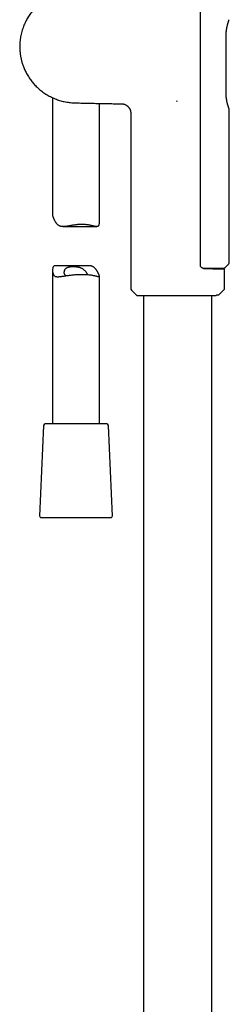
# Model space of a CAD drawing. Header units: millimetres. Extents: x 8 to 1918, y 12 to 2737.
# Tile 51 of 117: x 504 to 571, y 1814 to 2130. Entities that reach past the tile are written whole.
import ezdxf

# ---------------------------------------------------------------- set-up
doc = ezdxf.new("R2010")
doc.units = ezdxf.units.MM

msp = doc.modelspace()

# ---------------------------------------------------------------- linework, layer by layer
at = {"color": 7, "linetype": 'Continuous', "lineweight": 30}
for p, q in [((561.57, 2050.84), (561.57, 2137.02)), ((569.76, 2106.15), (569.76, 2124.57)), ((514.27, 2104.68), (514.27, 2066.85)), ((529.27, 2064.89), (529.27, 2102.85)), ((553.98, 2103.62), (553.95, 2103.67)), ((553.98, 2103.62), (554.27, 2103.68)), ((539.27, 2099.73), (539.27, 2043.74)), ((570.77, 2052.05), (570.77, 2100.81)), ((517.59, 2063.47), (528.42, 2063.47)), ((525.95, 2050.82), (515.13, 2050.82)), ((569.56, 2050.34), (570.42, 2051.2)), ((514.27, 2049.41), (514.27, 2000.15)), ((529.27, 2000.15), (529.27, 2047.44)), ((565.16, 2050.05), (565.17, 2049.81)), ((566.76, 2050.05), (566.76, 2049.79)), ((567.07, 2049.79), (567.07, 2050.05)), ((569.27, 2043.74), (569.27, 2049.57)), ((539.56, 2043.04), (541.25, 2041.35)), ((541.46, 2041.26), (566.36, 2041.26)), ((543.32, 2041.26), (543.32, 1559.12)), ((565.22, 1561.25), (565.22, 2041.26)), ((566.58, 2041.35), (566.77, 2041.53)), ((566.77, 2041.53), (567.47, 2041.53)), ((567.47, 2041.53), (568.98, 2043.04)), ((524.2, 2000.15), (511.9, 2000.15)), ((531.64, 2000.15), (524.2, 2000.15)), ((511.4, 1999.67), (510.14, 1970.67)), ((533.4, 1970.67), (532.14, 1999.67)), ((510.64, 1970.15), (532.9, 1970.15))]:
    msp.add_line(p, q, dxfattribs=at)
for centre, radius, start, end in [((540.27, 2043.74), 1, 180, 225), ((541.46, 2041.56), 0.3, 225, 270), ((568.27, 2043.74), 1, 315, 0), ((511.9, 1999.65), 0.5, 90, 177.5187), ((531.64, 1999.65), 0.5, 2.4813, 90), ((510.64, 1970.65), 0.5, 177.5187, 270), ((532.9, 1970.65), 0.5, 270, 2.4813)]:
    msp.add_arc(centre, radius, start, end, dxfattribs=at)
for points, knots in [([(539.46, 2139.37), (539.07, 2139.37), (538.08, 2139.35), (536.56, 2139.33), (534.92, 2139.31), (533.38, 2139.28), (531.89, 2139.26), (530.44, 2139.23), (529.04, 2139.2), (527.7, 2139.17), (526.43, 2139.14), (525.22, 2139.12), (524.06, 2139.09), (523.01, 2139.07), (522.07, 2139.05), (521.25, 2139.02), (520.45, 2138.98), (519.68, 2138.91), (518.93, 2138.81), (518.22, 2138.68), (517.54, 2138.53), (516.88, 2138.35), (516.27, 2138.17), (515.68, 2137.97), (515.13, 2137.76), (514.61, 2137.54), (514.07, 2137.3), (513.51, 2137.02), (512.95, 2136.72), (512.43, 2136.42), (511.95, 2136.12), (511.51, 2135.82), (511.11, 2135.54), (510.65, 2135.18), (510.11, 2134.75), (509.51, 2134.21), (508.92, 2133.63), (508.37, 2133.05), (507.88, 2132.48), (507.44, 2131.92), (507.01, 2131.33), (506.59, 2130.71), (506.19, 2130.05), (505.81, 2129.36), (505.45, 2128.64), (505.12, 2127.87), (504.81, 2127.08), (504.55, 2126.27), (504.32, 2125.46), (504.14, 2124.64), (503.99, 2123.83), (503.88, 2123.03), (503.81, 2122.24), (503.77, 2121.47), (503.77, 2120.71), (503.8, 2119.98), (503.86, 2119.27), (503.93, 2118.64), (504.01, 2118.1), (504.09, 2117.64), (504.19, 2117.19), (504.29, 2116.73), (504.42, 2116.25), (504.57, 2115.73), (504.74, 2115.19), (504.95, 2114.62), (505.19, 2114.02), (505.46, 2113.4), (505.78, 2112.76), (506.14, 2112.09), (506.55, 2111.42), (506.97, 2110.78), (507.4, 2110.19), (507.83, 2109.64), (508.3, 2109.09), (508.8, 2108.55), (509.33, 2108.01), (509.91, 2107.49), (510.51, 2106.98), (511.16, 2106.48), (511.82, 2106.02), (512.5, 2105.59), (513.2, 2105.2), (513.93, 2104.83), (514.69, 2104.48), (515.44, 2104.17), (516.18, 2103.91), (516.9, 2103.69), (517.65, 2103.5), (518.42, 2103.34), (519.22, 2103.2), (520.06, 2103.11), (520.94, 2103.04), (521.86, 2103.01), (522.8, 2102.99), (523.75, 2102.97), (524.72, 2102.95), (525.7, 2102.93), (526.98, 2102.9), (528.56, 2102.86), (530.45, 2102.82), (532.31, 2102.79), (534.15, 2102.76), (535.46, 2102.74), (536.19, 2102.73), (536.31, 2102.73)], [0, 0, 0, 0, 0.01335, 0.033439, 0.051322, 0.068689, 0.085531, 0.101844, 0.117626, 0.132879, 0.146951, 0.160553, 0.173688, 0.186361, 0.195983, 0.205301, 0.214306, 0.222983, 0.231486, 0.239672, 0.247556, 0.255147, 0.262451, 0.269353, 0.275991, 0.28237, 0.288495, 0.296075, 0.303241, 0.31, 0.31636, 0.322325, 0.327904, 0.333101, 0.341964, 0.351082, 0.360452, 0.37007, 0.37794, 0.385976, 0.39419, 0.402598, 0.411217, 0.42007, 0.429183, 0.438588, 0.448252, 0.457868, 0.467401, 0.476827, 0.486111, 0.495227, 0.504154, 0.512875, 0.521376, 0.529649, 0.537683, 0.545472, 0.550881, 0.556159, 0.561304, 0.566504, 0.572108, 0.578122, 0.584548, 0.591384, 0.598632, 0.606292, 0.614365, 0.62285, 0.63175, 0.641062, 0.648652, 0.656494, 0.664589, 0.672934, 0.68153, 0.690214, 0.699136, 0.708298, 0.717697, 0.726456, 0.735432, 0.744642, 0.754101, 0.763815, 0.772111, 0.780593, 0.789268, 0.798142, 0.807227, 0.816517, 0.8267, 0.837083, 0.847655, 0.858399, 0.869301, 0.880357, 0.891559, 0.912452, 0.933789, 0.955583, 0.975447, 0.995714, 1, 1, 1, 1]), ([(569.76, 2124.56), (569.76, 2124.65), (569.76, 2124.81), (569.77, 2125.05), (569.78, 2125.26), (569.79, 2125.44), (569.8, 2125.59), (569.81, 2125.7), (569.82, 2125.78), (569.82, 2125.83), (569.83, 2125.88), (569.83, 2125.93), (569.84, 2125.99), (569.85, 2126.07), (569.86, 2126.15), (569.87, 2126.28), (569.89, 2126.45), (569.93, 2126.66), (569.96, 2126.89), (570.01, 2127.13), (570.06, 2127.39), (570.12, 2127.65), (570.19, 2127.92), (570.25, 2128.17), (570.32, 2128.41), (570.38, 2128.62), (570.45, 2128.83), (570.51, 2129.02), (570.57, 2129.2), (570.6, 2129.29), (570.62, 2129.34)], [0, 0, 0, 0, 0.039154, 0.07893, 0.11329, 0.142383, 0.16629, 0.185039, 0.195713, 0.203476, 0.211468, 0.219203, 0.229268, 0.241682, 0.256432, 0.273505, 0.30503, 0.342255, 0.383688, 0.428344, 0.476625, 0.528623, 0.584382, 0.643924, 0.696447, 0.751625, 0.809488, 0.870092, 0.933539, 1, 1, 1, 1]), ([(570.62, 2129.34), (570.64, 2129.38), (570.67, 2129.48), (570.7, 2129.58), (570.73, 2129.65), (570.73, 2129.66), (570.74, 2129.67)], [0, 0, 0, 0, 0.2407805, 0.493446, 0.7464077, 1, 1, 1, 1]), ([(570.62, 2101.37), (570.61, 2101.41), (570.58, 2101.5), (570.52, 2101.66), (570.46, 2101.83), (570.4, 2102.03), (570.33, 2102.27), (570.26, 2102.53), (570.18, 2102.81), (570.11, 2103.1), (570.04, 2103.41), (569.99, 2103.69), (569.94, 2103.95), (569.91, 2104.19), (569.88, 2104.4), (569.85, 2104.59), (569.83, 2104.77), (569.82, 2104.95), (569.8, 2105.18), (569.78, 2105.48), (569.76, 2105.81), (569.76, 2106.04), (569.76, 2106.15)], [0, 0, 0, 0, 0.061013, 0.11934, 0.175112, 0.228407, 0.29568, 0.358683, 0.417439, 0.48236, 0.541236, 0.594175, 0.641272, 0.682598, 0.718202, 0.748342, 0.777587, 0.80773, 0.838777, 0.892548, 0.948622, 1, 1, 1, 1]), ([(536.31, 2102.73), (536.42, 2102.72), (536.64, 2102.71), (536.95, 2102.65), (537.24, 2102.57), (537.49, 2102.47), (537.71, 2102.36), (537.92, 2102.24), (538.11, 2102.1), (538.27, 2101.97), (538.41, 2101.83), (538.53, 2101.7), (538.65, 2101.56), (538.77, 2101.39), (538.88, 2101.21), (538.99, 2101), (539.08, 2100.79), (539.16, 2100.55), (539.22, 2100.29), (539.26, 2100.01), (539.27, 2099.82), (539.27, 2099.73)], [0, 0, 0, 0, 0.07208, 0.140306, 0.203739, 0.261602, 0.313798, 0.364418, 0.414314, 0.463315, 0.501771, 0.539485, 0.577167, 0.620421, 0.670192, 0.716418, 0.766681, 0.820635, 0.877854, 0.937834, 1, 1, 1, 1]), ([(570.74, 2101.04), (570.73, 2101.04), (570.73, 2101.06), (570.71, 2101.13), (570.67, 2101.23), (570.64, 2101.32), (570.62, 2101.37)], [0, 0, 0, 0, 0.253183, 0.505994, 0.758791, 1, 1, 1, 1]), ([(570.77, 2100.81), (570.77, 2100.85), (570.76, 2100.93), (570.75, 2101), (570.74, 2101.04)], [0, 0, 0, 0, 0.4979395, 1, 1, 1, 1]), ([(514.27, 2066.85), (514.27, 2066.85), (514.27, 2066.82), (514.29, 2066.75), (514.32, 2066.63), (514.38, 2066.47), (514.47, 2066.29), (514.56, 2066.08), (514.66, 2065.86), (514.76, 2065.64), (514.88, 2065.41), (515, 2065.18), (515.14, 2064.95), (515.29, 2064.72), (515.45, 2064.5), (515.63, 2064.28), (515.82, 2064.08), (516.04, 2063.9), (516.27, 2063.75), (516.53, 2063.63), (516.81, 2063.55), (517.11, 2063.5), (517.42, 2063.47), (517.79, 2063.47), (518.21, 2063.5), (518.69, 2063.56), (519.19, 2063.64), (519.7, 2063.73), (520.24, 2063.82), (520.79, 2063.92), (521.35, 2064), (521.83, 2064.06), (522.23, 2064.1), (522.54, 2064.13), (522.85, 2064.15), (523.17, 2064.16), (523.48, 2064.17), (523.79, 2064.17), (524.1, 2064.16), (524.48, 2064.14), (524.92, 2064.11), (525.42, 2064.05), (525.91, 2063.97), (526.37, 2063.88), (526.82, 2063.78), (527.24, 2063.68), (527.57, 2063.6), (527.81, 2063.55), (528, 2063.51), (528.2, 2063.48), (528.39, 2063.47), (528.56, 2063.48), (528.72, 2063.51), (528.85, 2063.57), (528.97, 2063.66), (529.07, 2063.79), (529.13, 2063.94), (529.18, 2064.09), (529.23, 2064.27), (529.26, 2064.52), (529.28, 2064.75), (529.27, 2064.87), (529.27, 2064.89)], [0, 0, 0, 0, 0.002128, 0.020076, 0.037447, 0.055109, 0.072924, 0.091038, 0.106114, 0.121232, 0.136439, 0.151666, 0.167064, 0.182479, 0.197959, 0.213474, 0.228815, 0.244337, 0.259971, 0.275866, 0.291219, 0.306853, 0.322616, 0.338625, 0.359918, 0.381521, 0.403261, 0.425268, 0.447779, 0.470537, 0.493424, 0.51658, 0.529073, 0.541591, 0.554316, 0.567041, 0.579882, 0.592723, 0.605787, 0.618882, 0.641316, 0.664048, 0.686926, 0.710093, 0.733901, 0.758002, 0.782254, 0.794534, 0.806839, 0.822222, 0.83775, 0.853361, 0.869158, 0.884549, 0.900248, 0.91612, 0.932321, 0.943028, 0.953763, 0.975501, 0.997345, 1, 1, 1, 1]), ([(515.13, 2050.82), (515.08, 2050.82), (514.97, 2050.82), (514.83, 2050.79), (514.69, 2050.73), (514.57, 2050.63), (514.48, 2050.5), (514.41, 2050.35), (514.36, 2050.2), (514.32, 2050.02), (514.28, 2049.77), (514.27, 2049.45), (514.28, 2049.1), (514.31, 2048.79), (514.36, 2048.54), (514.41, 2048.35), (514.46, 2048.18), (514.54, 2048.02), (514.62, 2047.87), (514.73, 2047.73), (514.87, 2047.6), (515.04, 2047.49), (515.25, 2047.41), (515.47, 2047.36), (515.72, 2047.33), (515.98, 2047.33), (516.27, 2047.34), (516.59, 2047.36), (516.95, 2047.4), (517.36, 2047.46), (517.78, 2047.52), (518.25, 2047.6), (518.77, 2047.68), (519.34, 2047.76), (519.94, 2047.84), (520.49, 2047.91), (521, 2047.96), (521.46, 2048), (521.93, 2048.04), (522.24, 2048.05), (522.4, 2048.06)], [0, 0, 0, 0, 0.018613, 0.041805, 0.064403, 0.087451, 0.110754, 0.13454, 0.15026, 0.166021, 0.197935, 0.230007, 0.262346, 0.300394, 0.319485, 0.338604, 0.358112, 0.377686, 0.397504, 0.41742, 0.44264, 0.468266, 0.494093, 0.520318, 0.545531, 0.571018, 0.596633, 0.6225, 0.652526, 0.682859, 0.713342, 0.744125, 0.780054, 0.816457, 0.853103, 0.89025, 0.917414, 0.944794, 0.972284, 1, 1, 1, 1]), ([(518.54, 2047.64), (518.51, 2047.66), (518.44, 2047.7), (518.34, 2047.79), (518.24, 2047.9), (518.17, 2048.02), (518.1, 2048.18), (518.04, 2048.38), (518.02, 2048.62), (518.02, 2048.86), (518.06, 2049.11), (518.13, 2049.36), (518.23, 2049.6), (518.35, 2049.79), (518.47, 2049.93), (518.58, 2050.03), (518.71, 2050.14), (518.87, 2050.24), (519.05, 2050.33), (519.25, 2050.4), (519.46, 2050.46), (519.68, 2050.51), (519.92, 2050.55), (520.18, 2050.57), (520.44, 2050.59), (520.7, 2050.6), (520.98, 2050.6), (521.26, 2050.59), (521.55, 2050.57), (521.84, 2050.55), (522.14, 2050.51), (522.42, 2050.46), (522.7, 2050.4), (522.97, 2050.32), (523.22, 2050.23), (523.47, 2050.12), (523.69, 2050.01), (523.9, 2049.88), (524.1, 2049.74), (524.32, 2049.57), (524.55, 2049.35), (524.78, 2049.09), (524.98, 2048.83), (525.14, 2048.59), (525.27, 2048.38), (525.36, 2048.2), (525.41, 2048.08), (525.44, 2048.02), (525.44, 2048.01)], [0, 0, 0, 0, 0.0124101, 0.0316471, 0.0511435, 0.070768, 0.0906446, 0.119026, 0.1476362, 0.1768195, 0.2061659, 0.2358767, 0.265789, 0.2964822, 0.311989, 0.3275481, 0.346876, 0.3664658, 0.3861954, 0.4062138, 0.4255444, 0.4451568, 0.4649108, 0.4849508, 0.5042785, 0.5238616, 0.5435732, 0.5635486, 0.583645, 0.604037, 0.6245819, 0.6454452, 0.6650312, 0.6849162, 0.7049539, 0.7252986, 0.7444181, 0.763752, 0.7831866, 0.8028144, 0.8334387, 0.8642988, 0.8957991, 0.9275028, 0.9499928, 0.9727172, 0.9955802, 1, 1, 1, 1]), ([(522.4, 2048.06), (522.6, 2048.07), (523, 2048.08), (523.59, 2048.09), (524.18, 2048.09), (524.75, 2048.06), (525.3, 2048.03), (525.83, 2047.98), (526.33, 2047.92), (526.8, 2047.85), (527.23, 2047.77), (527.64, 2047.69), (528, 2047.6), (528.33, 2047.52), (528.56, 2047.45), (528.73, 2047.41), (528.84, 2047.38), (528.94, 2047.36), (529.03, 2047.34), (529.11, 2047.33), (529.18, 2047.33), (529.23, 2047.34), (529.27, 2047.38), (529.28, 2047.45), (529.26, 2047.54), (529.22, 2047.66), (529.16, 2047.82), (529.08, 2048.01), (528.99, 2048.22), (528.89, 2048.44), (528.78, 2048.65), (528.67, 2048.88), (528.54, 2049.11), (528.41, 2049.34), (528.26, 2049.57), (528.09, 2049.8), (527.92, 2050.01), (527.72, 2050.21), (527.51, 2050.39), (527.27, 2050.54), (527.01, 2050.66), (526.73, 2050.75), (526.44, 2050.8), (526.17, 2050.82), (526.01, 2050.82), (525.95, 2050.82)], [0, 0, 0, 0, 0.0308775, 0.0621997, 0.0937486, 0.1257624, 0.1566398, 0.1879497, 0.2194773, 0.2514473, 0.2828206, 0.3146127, 0.3466155, 0.3790509, 0.4115115, 0.4280029, 0.4444941, 0.4611242, 0.4777539, 0.4946639, 0.5116198, 0.5338622, 0.55638, 0.5790483, 0.6020374, 0.6242871, 0.6469112, 0.6697289, 0.6929307, 0.7122413, 0.7316067, 0.7510851, 0.7705883, 0.7903114, 0.8100566, 0.8298849, 0.8497571, 0.869408, 0.889289, 0.9093142, 0.9296743, 0.9493401, 0.9693648, 0.989556, 1, 1, 1, 1]), ([(563.22, 2049.82), (563.16, 2049.82), (563.03, 2049.83), (562.85, 2049.86), (562.71, 2049.89), (562.59, 2049.92), (562.51, 2049.95), (562.43, 2049.98), (562.34, 2050.02), (562.24, 2050.06), (562.14, 2050.11), (562.06, 2050.17), (561.97, 2050.22), (561.89, 2050.29), (561.82, 2050.35), (561.76, 2050.41), (561.71, 2050.47), (561.66, 2050.54), (561.62, 2050.63), (561.58, 2050.73), (561.57, 2050.8), (561.57, 2050.84)], [0, 0, 0, 0, 0.1055747, 0.1953287, 0.2689424, 0.326937, 0.3726933, 0.4082525, 0.4544288, 0.5149561, 0.5687341, 0.612002, 0.6596476, 0.7160909, 0.7539831, 0.7910382, 0.8295435, 0.8651524, 0.9060529, 0.9511304, 1, 1, 1, 1]), ([(570.42, 2051.2), (570.47, 2051.25), (570.57, 2051.37), (570.69, 2051.58), (570.76, 2051.81), (570.77, 2051.97), (570.77, 2052.05)], [0, 0, 0, 0, 0.2328684, 0.4902003, 0.7476387, 1, 1, 1, 1]), ([(562.27, 2050.05), (562.49, 2050.05), (562.94, 2050.05), (563.61, 2050.05), (564.27, 2050.05), (564.86, 2050.05), (565.38, 2050.05), (565.83, 2050.05), (566.26, 2050.05), (566.66, 2050.05), (567.02, 2050.05), (567.36, 2050.05), (567.67, 2050.05), (567.94, 2050.05), (568.18, 2050.05), (568.39, 2050.05), (568.56, 2050.05), (568.7, 2050.05), (568.79, 2050.05), (568.85, 2050.05), (568.85, 2050.05), (568.86, 2050.05)], [0, 0, 0, 0, 0.056075, 0.119571, 0.182741, 0.245807, 0.297103, 0.347847, 0.398166, 0.448192, 0.498061, 0.548797, 0.59922, 0.649477, 0.699721, 0.750101, 0.801324, 0.852079, 0.90253, 0.952845, 1, 1, 1, 1]), ([(569.07, 2049.77), (569.07, 2049.77), (569.06, 2049.77), (568.99, 2049.77), (568.87, 2049.77), (568.71, 2049.78), (568.52, 2049.78), (568.32, 2049.78), (568.09, 2049.78), (567.82, 2049.78), (567.5, 2049.79), (567.12, 2049.79), (566.67, 2049.79), (566.18, 2049.8), (565.68, 2049.8), (565.2, 2049.81), (564.73, 2049.81), (564.24, 2049.82), (563.73, 2049.82), (563.38, 2049.82), (563.2, 2049.82)], [0, 0, 0, 0, 0.061766, 0.123325, 0.184875, 0.246616, 0.297415, 0.348041, 0.398606, 0.44922, 0.499995, 0.56346, 0.626698, 0.689927, 0.753364, 0.8028, 0.852078, 0.901303, 0.950576, 1, 1, 1, 1]), ([(568.85, 2050.05), (568.92, 2050.05), (569.05, 2050.06), (569.24, 2050.12), (569.42, 2050.21), (569.52, 2050.3), (569.57, 2050.35)], [0, 0, 0, 0, 0.247889, 0.50046, 0.752688, 1, 1, 1, 1]), ([(569.27, 2049.57), (569.27, 2049.6), (569.27, 2049.64), (569.24, 2049.68), (569.21, 2049.72), (569.18, 2049.74), (569.14, 2049.77), (569.1, 2049.77), (569.07, 2049.77)], [0, 0, 0, 0, 0.239796, 0.368799, 0.500473, 0.632077, 0.760878, 1, 1, 1, 1]), ([(566.35, 2041.27), (566.36, 2041.27), (566.41, 2041.26), (566.49, 2041.29), (566.55, 2041.33), (566.58, 2041.35)], [0, 0, 0, 0, 0.115579, 0.567915, 1, 1, 1, 1])]:
    msp.add_open_spline(points, degree=3, knots=knots, dxfattribs=at)

doc.saveas('drawing.dxf')
